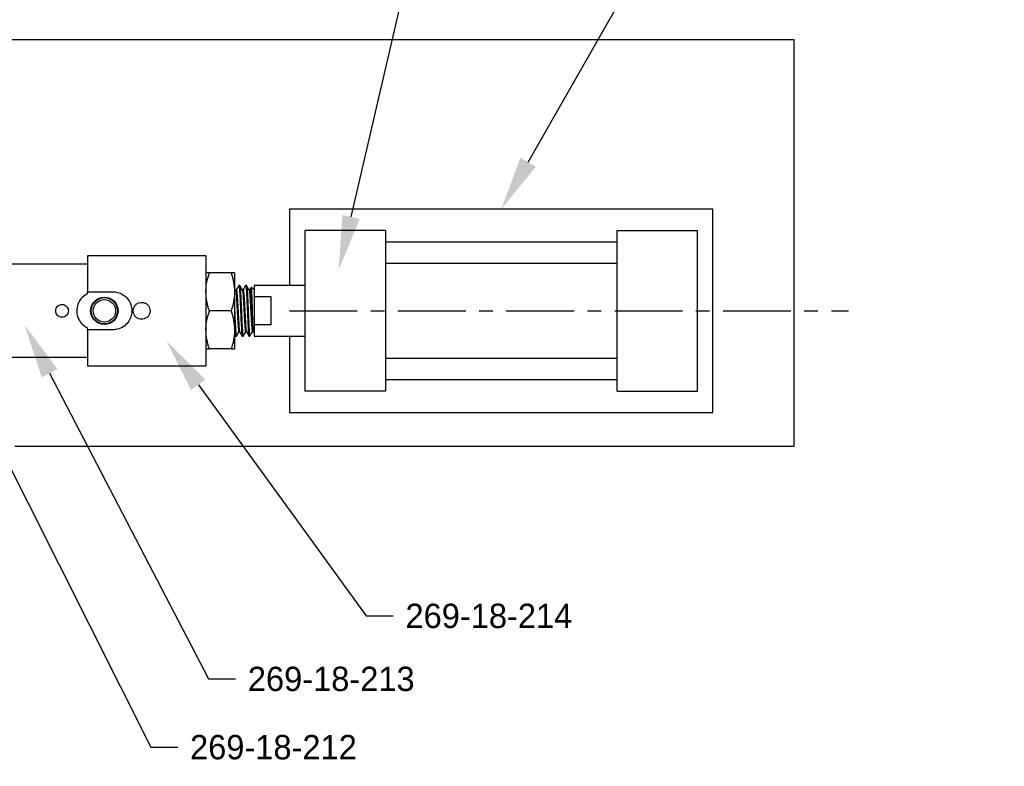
# Model space of a CAD drawing. Header units: inches. Extents: x 0.1 to 43.9, y 0.1 to 33.9.
# Tile 11 of 24: x 16.6 to 23.9, y 22.1 to 27.7. Entities that reach past the tile are written whole.
import ezdxf
from ezdxf import colors
from ezdxf.entities.mleader import LeaderData, LeaderLine
from ezdxf.math import Vec2, Vec3

# ---------------------------------------------------------------- set-up
doc = ezdxf.new("R2010")
doc.units = ezdxf.units.IN
doc.header["$MEASUREMENT"] = 0
doc.linetypes.add('CENTERX2', pattern=[0.8, 0.5, -0.1, 0.1, -0.1])

msp = doc.modelspace()

# ---------------------------------------------------------------- linework, layer by layer
at = {"color": 7, "linetype": 'Continuous', "lineweight": 25}
for p, q in [((22.3404, 27.5103), (2.3404, 27.5103)), ((22.3404, 24.5103), (22.3404, 27.5103)), ((18.6163, 26.2605), (18.6163, 25.6978)), ((21.7413, 26.2605), (18.6163, 26.2605)), ((21.7413, 24.7605), (21.7413, 26.2605)), ((19.3234, 26.1043), (18.7296, 26.1043)), ((18.7296, 26.1043), (18.7296, 24.9168)), ((19.3234, 26.1043), (19.3234, 24.9168)), ((21.0343, 24.9168), (21.0343, 26.1043)), ((21.0343, 26.1043), (21.628, 26.1043)), ((21.628, 24.9168), (21.628, 26.1043)), ((21.0343, 26.0181), (19.3234, 26.0181)), ((17.9991, 25.9166), (17.1241, 25.9166)), ((17.1241, 25.9166), (17.1241, 25.651)), ((17.9991, 25.9166), (17.9991, 25.1041)), ((17.1241, 25.8536), (16.2491, 25.8536)), ((19.3234, 25.8619), (21.0343, 25.8619)), ((18.185, 25.7916), (18.0243, 25.7916)), ((18.2101, 25.7916), (18.2101, 25.651)), ((18.2178, 25.6647), (18.2101, 25.6781)), ((18.2234, 25.6654), (18.2175, 25.6654)), ((18.2484, 25.6978), (18.2421, 25.6978)), ((18.2734, 25.6654), (18.2675, 25.6654)), ((18.2984, 25.6978), (18.2921, 25.6978)), ((18.3234, 25.6654), (18.3175, 25.6654)), ((18.3546, 25.6654), (18.3357, 25.6843)), ((18.7296, 25.6978), (18.3546, 25.6978)), ((18.3546, 25.6978), (18.3546, 25.614)), ((17.1241, 25.651), (17.3116, 25.651)), ((17.1241, 25.6367), (17.1241, 25.651)), ((18.2101, 25.651), (18.2101, 25.3697)), ((18.4796, 25.614), (18.3546, 25.614)), ((18.3546, 25.614), (18.3546, 25.4067)), ((18.4796, 25.4067), (18.4796, 25.614)), ((18.185, 25.5103), (18.0243, 25.5103)), ((17.1241, 25.3697), (17.1241, 25.384)), ((17.1241, 25.3697), (17.1241, 25.1041)), ((17.3116, 25.3697), (17.1241, 25.3697)), ((18.2101, 25.3697), (18.2101, 25.2291)), ((18.3546, 25.4067), (18.3546, 25.3228)), ((18.4796, 25.4067), (18.3546, 25.4067)), ((18.2101, 25.3345), (18.2167, 25.3231)), ((18.2171, 25.3228), (18.2234, 25.3228)), ((18.2421, 25.3553), (18.248, 25.3553)), ((18.2671, 25.3228), (18.2734, 25.3228)), ((18.2921, 25.3553), (18.298, 25.3553)), ((18.3171, 25.3228), (18.3221, 25.3228)), ((18.3221, 25.325), (18.3251, 25.3284)), ((18.3221, 25.3228), (18.3264, 25.3271)), ((18.3221, 25.3228), (18.3221, 25.325)), ((18.3421, 25.3553), (18.3484, 25.3553)), ((18.3516, 25.3524), (18.3546, 25.3553)), ((18.3546, 25.3228), (18.7296, 25.3228)), ((18.6163, 25.3228), (18.6163, 24.7605)), ((18.185, 25.2291), (18.0243, 25.2291)), ((16.2491, 25.1671), (17.1241, 25.1671)), ((21.0343, 25.1591), (19.3234, 25.1591)), ((17.1241, 25.1041), (17.9991, 25.1041)), ((19.3234, 25.0029), (21.0343, 25.0029)), ((19.3234, 24.9168), (18.7296, 24.9168)), ((21.0343, 24.9168), (21.628, 24.9168)), ((18.6163, 24.7605), (21.7413, 24.7605)), ((16.5877, 24.5103), (22.3404, 24.5103))]:
    msp.add_line(p, q, dxfattribs=at)
at = {"color": 7, "linetype": 'CENTERX2'}
msp.add_line((18.6163, 25.5105), (22.7413, 25.5105), dxfattribs=at)
at = {"color": 7, "linetype": 'Continuous', "lineweight": 25}
for radius in [0.1012, 0.0972, 0.083]:
    msp.add_circle((17.2491, 25.5103), radius, dxfattribs=at)
for points, knots in [([(17.9991, 25.651), (17.9992, 25.6543), (17.9994, 25.6795), (18.0049, 25.7271), (18.0178, 25.77), (18.0243, 25.7916)], [0, 0, 0, 0, 0.070102, 0.530791, 1, 1, 1, 1]), ([(18.0243, 25.7916), (18.0188, 25.7916), (18.008, 25.7916), (18.0002, 25.7916), (17.9994, 25.7916), (17.9991, 25.7916)], [0, 0, 0, 0, 0.385433, 0.774625, 1, 1, 1, 1]), ([(18.185, 25.7916), (18.192, 25.7688), (18.2061, 25.7227), (18.2088, 25.675), (18.2101, 25.651)], [0, 0, 0, 0, 0.495458, 1, 1, 1, 1]), ([(18.2101, 25.7916), (18.2098, 25.7916), (18.209, 25.7916), (18.2013, 25.7916), (18.1904, 25.7916), (18.185, 25.7916)], [0, 0, 0, 0, 0.2253748, 0.6104476, 1, 1, 1, 1]), ([(18.2178, 25.6627), (18.2186, 25.6607), (18.2204, 25.6563), (18.2234, 25.6224), (18.2265, 25.5713), (18.2296, 25.5103), (18.2328, 25.4494), (18.2358, 25.3981), (18.239, 25.3623), (18.2411, 25.3576), (18.2421, 25.3553)], [0, 0, 0, 0, 0.09882, 0.228122, 0.356315, 0.485223, 0.61413, 0.742323, 0.871626, 1, 1, 1, 1]), ([(18.2414, 25.6971), (18.2383, 25.6917), (18.2321, 25.6811), (18.226, 25.6705), (18.223, 25.6654)], [0, 0, 0, 0, 0.512948, 1, 1, 1, 1]), ([(18.2234, 25.6654), (18.2244, 25.663), (18.2264, 25.6584), (18.2296, 25.6225), (18.2327, 25.5713), (18.2359, 25.5104), (18.239, 25.4494), (18.2421, 25.3983), (18.2451, 25.3638), (18.247, 25.3593), (18.2479, 25.3572)], [0, 0, 0, 0, 0.127296, 0.255454, 0.382513, 0.51028, 0.638047, 0.765106, 0.893264, 1, 1, 1, 1]), ([(18.2414, 25.6957), (18.2416, 25.6966), (18.2426, 25.7001), (18.2442, 25.693), (18.2462, 25.6747), (18.2484, 25.6444), (18.2504, 25.6052), (18.2525, 25.5595), (18.2546, 25.5103), (18.2567, 25.4612), (18.2588, 25.4156), (18.2608, 25.3762), (18.263, 25.3463), (18.265, 25.3266), (18.2664, 25.3241), (18.2671, 25.3228)], [0, 0, 0, 0, 0.026959, 0.108249, 0.188894, 0.270521, 0.351009, 0.432524, 0.51348, 0.594436, 0.67595, 0.756439, 0.838065, 0.91871, 1, 1, 1, 1]), ([(18.2678, 25.6647), (18.2647, 25.6701), (18.2584, 25.681), (18.2521, 25.6919), (18.249, 25.6973)], [0, 0, 0, 0, 0.499853, 1, 1, 1, 1]), ([(18.249, 25.696), (18.2495, 25.695), (18.2507, 25.6926), (18.2525, 25.6743), (18.2546, 25.6446), (18.2567, 25.6051), (18.2588, 25.5595), (18.2609, 25.5103), (18.2629, 25.4612), (18.2651, 25.4155), (18.2671, 25.3762), (18.2692, 25.346), (18.2712, 25.3278), (18.2729, 25.3207), (18.2738, 25.324), (18.274, 25.3247)], [0, 0, 0, 0, 0.059488, 0.142367, 0.226255, 0.308974, 0.392747, 0.475945, 0.559144, 0.642917, 0.725636, 0.809524, 0.892403, 0.975945, 1, 1, 1, 1]), ([(18.2678, 25.6627), (18.2686, 25.6607), (18.2704, 25.6563), (18.2734, 25.6224), (18.2765, 25.5713), (18.2796, 25.5103), (18.2828, 25.4494), (18.2858, 25.3981), (18.289, 25.3623), (18.2911, 25.3576), (18.2921, 25.3553)], [0, 0, 0, 0, 0.09882, 0.228122, 0.356315, 0.485223, 0.61413, 0.742323, 0.871626, 1, 1, 1, 1]), ([(18.2914, 25.6971), (18.2883, 25.6917), (18.2821, 25.6811), (18.276, 25.6705), (18.273, 25.6654)], [0, 0, 0, 0, 0.512944, 1, 1, 1, 1]), ([(18.2734, 25.6654), (18.2744, 25.663), (18.2764, 25.6584), (18.2796, 25.6225), (18.2827, 25.5713), (18.2859, 25.5104), (18.289, 25.4494), (18.2921, 25.3983), (18.2951, 25.3638), (18.297, 25.3593), (18.2979, 25.3572)], [0, 0, 0, 0, 0.127296, 0.255454, 0.382513, 0.51028, 0.638047, 0.765106, 0.893264, 1, 1, 1, 1]), ([(18.2914, 25.6957), (18.2916, 25.6966), (18.2926, 25.7001), (18.2942, 25.693), (18.2962, 25.6747), (18.2984, 25.6444), (18.3004, 25.6052), (18.3025, 25.5595), (18.3046, 25.5103), (18.3067, 25.4612), (18.3088, 25.4156), (18.3108, 25.3762), (18.313, 25.3463), (18.315, 25.3266), (18.3164, 25.3241), (18.3171, 25.3228)], [0, 0, 0, 0, 0.0269594, 0.1082494, 0.1888941, 0.2705208, 0.3510095, 0.4325237, 0.5134797, 0.5944357, 0.6759499, 0.7564386, 0.8380653, 0.91871, 1, 1, 1, 1]), ([(18.2984, 25.6978), (18.2991, 25.6966), (18.3005, 25.6941), (18.3025, 25.6744), (18.3046, 25.6445), (18.3066, 25.6051), (18.3088, 25.5595), (18.3109, 25.5103), (18.3129, 25.4612), (18.3151, 25.4155), (18.3171, 25.3762), (18.3192, 25.3462), (18.3209, 25.3306), (18.3218, 25.3263), (18.3221, 25.325)], [0, 0, 0, 0, 0.087786, 0.174875, 0.263024, 0.349944, 0.437972, 0.525397, 0.612822, 0.70085, 0.787771, 0.87592, 0.963009, 1, 1, 1, 1]), ([(18.3178, 25.6647), (18.3147, 25.6701), (18.3084, 25.681), (18.3021, 25.6919), (18.299, 25.6973)], [0, 0, 0, 0, 0.499853, 1, 1, 1, 1]), ([(18.3178, 25.6627), (18.3186, 25.6607), (18.3204, 25.6563), (18.3234, 25.6224), (18.3265, 25.5713), (18.3296, 25.5103), (18.3328, 25.4494), (18.3358, 25.3981), (18.339, 25.3623), (18.3411, 25.3576), (18.3421, 25.3553)], [0, 0, 0, 0, 0.098819, 0.228122, 0.356315, 0.485223, 0.61413, 0.742323, 0.871626, 1, 1, 1, 1]), ([(18.3342, 25.6847), (18.3334, 25.6834), (18.3297, 25.677), (18.326, 25.6705), (18.323, 25.6654)], [0, 0, 0, 0, 0.198562, 1, 1, 1, 1]), ([(18.3234, 25.6654), (18.3244, 25.663), (18.3264, 25.6584), (18.3296, 25.6225), (18.3327, 25.5713), (18.3359, 25.5103), (18.339, 25.4494), (18.3421, 25.3981), (18.3453, 25.3623), (18.3473, 25.3576), (18.3484, 25.3553)], [0, 0, 0, 0, 0.124732, 0.250308, 0.374807, 0.5, 0.625193, 0.749692, 0.875268, 1, 1, 1, 1]), ([(18.3506, 25.3533), (18.3503, 25.3529), (18.3493, 25.3519), (18.3479, 25.3707), (18.3461, 25.4051), (18.3445, 25.4529), (18.3428, 25.5077), (18.3411, 25.5641), (18.3394, 25.6156), (18.3377, 25.656), (18.3362, 25.6808), (18.3352, 25.6826), (18.3348, 25.6834)], [0, 0, 0, 0, 0.06726, 0.169473, 0.273153, 0.377393, 0.483359, 0.589623, 0.697877, 0.806315, 0.916704, 1, 1, 1, 1]), ([(17.1241, 25.6367), (17.1104, 25.6283), (17.0829, 25.6114), (17.0557, 25.5706), (17.043, 25.5243), (17.0464, 25.4776), (17.0637, 25.436), (17.0905, 25.4035), (17.1138, 25.3899), (17.1241, 25.384)], [0, 0, 0, 0, 0.154028, 0.308013, 0.460503, 0.60246, 0.740716, 0.885932, 1, 1, 1, 1]), ([(17.3116, 25.651), (17.3231, 25.6501), (17.3494, 25.6482), (17.3882, 25.631), (17.4231, 25.6004), (17.4467, 25.5585), (17.4549, 25.511), (17.4472, 25.4645), (17.4254, 25.4234), (17.3911, 25.3912), (17.3509, 25.3726), (17.3232, 25.3706), (17.3116, 25.3697)], [0, 0, 0, 0, 0.0773942, 0.1778103, 0.2829084, 0.3925103, 0.4999965, 0.6031056, 0.706083, 0.8125182, 0.9222392, 1, 1, 1, 1]), ([(18.0243, 25.5103), (18.0172, 25.5332), (18.0031, 25.5793), (18.0005, 25.6269), (17.9991, 25.651)], [0, 0, 0, 0, 0.495458, 1, 1, 1, 1]), ([(18.2101, 25.651), (18.21, 25.6476), (18.2098, 25.6224), (18.2043, 25.5748), (18.1915, 25.532), (18.185, 25.5103)], [0, 0, 0, 0, 0.070103, 0.530792, 1, 1, 1, 1]), ([(16.9836, 25.5103), (16.9831, 25.5156), (16.9821, 25.5261), (16.9741, 25.5401), (16.9622, 25.5508), (16.9474, 25.557), (16.9313, 25.5579), (16.916, 25.5535), (16.9029, 25.5443), (16.8936, 25.5313), (16.8891, 25.5159), (16.8899, 25.4998), (16.896, 25.4851), (16.9066, 25.4731), (16.9206, 25.4652), (16.9364, 25.4624), (16.9522, 25.4651), (16.9662, 25.4727), (16.9769, 25.4845), (16.9828, 25.4978), (16.9834, 25.5067), (16.9836, 25.5103)], [0, 0, 0, 0, 0.053348, 0.106684, 0.160328, 0.214188, 0.267708, 0.320863, 0.374197, 0.427972, 0.481768, 0.535133, 0.58829, 0.641775, 0.695623, 0.749304, 0.802537, 0.855747, 0.909388, 0.963248, 1, 1, 1, 1]), ([(17.5866, 25.5103), (17.586, 25.5173), (17.5846, 25.5313), (17.574, 25.5499), (17.5582, 25.5642), (17.5385, 25.5724), (17.5172, 25.5736), (17.4968, 25.5678), (17.4794, 25.5557), (17.4669, 25.5384), (17.4609, 25.5178), (17.462, 25.4966), (17.4699, 25.4769), (17.4839, 25.4609), (17.5025, 25.4504), (17.5236, 25.4467), (17.5445, 25.45), (17.5632, 25.4601), (17.5775, 25.4757), (17.5855, 25.4935), (17.5863, 25.5054), (17.5866, 25.5103)], [0, 0, 0, 0, 0.053259, 0.106503, 0.160134, 0.21404, 0.267517, 0.320533, 0.373771, 0.427567, 0.481393, 0.534678, 0.587696, 0.641122, 0.695012, 0.748696, 0.801816, 0.854895, 0.908516, 0.962423, 1, 1, 1, 1]), ([(18.2101, 25.5286), (18.2103, 25.5225), (18.2113, 25.5003), (18.2129, 25.4612), (18.2151, 25.4155), (18.2171, 25.3762), (18.2192, 25.346), (18.2212, 25.3278), (18.2229, 25.3207), (18.2238, 25.324), (18.224, 25.3247)], [0, 0, 0, 0, 0.05645, 0.206248, 0.357079, 0.506012, 0.657052, 0.806274, 0.95669, 1, 1, 1, 1]), ([(17.9991, 25.3697), (17.9992, 25.3731), (17.9994, 25.3983), (18.0049, 25.4459), (18.0178, 25.4887), (18.0243, 25.5103)], [0, 0, 0, 0, 0.070103, 0.530792, 1, 1, 1, 1]), ([(18.185, 25.5103), (18.192, 25.4875), (18.2061, 25.4414), (18.2088, 25.3938), (18.2101, 25.3697)], [0, 0, 0, 0, 0.495458, 1, 1, 1, 1]), ([(18.0243, 25.2291), (18.0172, 25.2519), (18.0031, 25.298), (18.0005, 25.3457), (17.9991, 25.3697)], [0, 0, 0, 0, 0.495458, 1, 1, 1, 1]), ([(18.2101, 25.3697), (18.21, 25.3664), (18.2098, 25.3411), (18.2043, 25.2935), (18.1915, 25.2507), (18.185, 25.2291)], [0, 0, 0, 0, 0.070102, 0.530791, 1, 1, 1, 1]), ([(18.2101, 25.3922), (18.2103, 25.3873), (18.2113, 25.369), (18.213, 25.3466), (18.215, 25.3265), (18.2164, 25.3241), (18.2171, 25.3228)], [0, 0, 0, 0, 0.10949, 0.407934, 0.702788, 1, 1, 1, 1]), ([(18.224, 25.3234), (18.2271, 25.3288), (18.2333, 25.3395), (18.2394, 25.3501), (18.2425, 25.3553)], [0, 0, 0, 0, 0.510358, 1, 1, 1, 1]), ([(18.2478, 25.3556), (18.251, 25.3502), (18.2573, 25.3394), (18.2636, 25.3285), (18.2667, 25.3231)], [0, 0, 0, 0, 0.499897, 1, 1, 1, 1]), ([(18.274, 25.3234), (18.2771, 25.3288), (18.2833, 25.3395), (18.2894, 25.3501), (18.2925, 25.3553)], [0, 0, 0, 0, 0.510358, 1, 1, 1, 1]), ([(18.2978, 25.3556), (18.301, 25.3502), (18.3073, 25.3394), (18.3136, 25.3285), (18.3167, 25.3231)], [0, 0, 0, 0, 0.499897, 1, 1, 1, 1]), ([(18.3275, 25.3295), (18.3295, 25.3329), (18.3345, 25.3415), (18.3394, 25.3501), (18.3425, 25.3553)], [0, 0, 0, 0, 0.3940815, 1, 1, 1, 1]), ([(17.9991, 25.2291), (17.9994, 25.2291), (18.0002, 25.2291), (18.0079, 25.2291), (18.0188, 25.2291), (18.0243, 25.2291)], [0, 0, 0, 0, 0.2253748, 0.6104476, 1, 1, 1, 1]), ([(18.185, 25.2291), (18.1904, 25.2291), (18.2012, 25.2291), (18.209, 25.2291), (18.2098, 25.2291), (18.2101, 25.2291)], [0, 0, 0, 0, 0.385433, 0.774625, 1, 1, 1, 1])]:
    msp.add_open_spline(points, degree=3, knots=knots, dxfattribs=at)

# ---------------------------------------------------------------- leaders
ml = msp.add_multileader_mtext('Standard')
ml.set_content('24 VDC FAN\\PTYP~ 4 PCS.\\PPER MACHNE', color=256)
ml.set_leader_properties()
ml.build(insert=Vec2(0, 0))
ml.multileader.update_dxf_attribs({"dogleg_length": 0.2, "arrow_head_size": 0.4})
ctx = ml.context
ctx.base_point, ctx.char_height, ctx.arrow_head_size, ctx.landing_gap_size, ctx.plane_origin = Vec3(16.4434, 32.3978), 0.18, 0.4, 0.09, Vec3(12.2811, 26.3413)
notes = []
notes.append((ctx, [(0, (1, 1, 0), (16.2434, 32.3978), (1, 0), 0.2, [(0, [(12.2811, 26.3413)], 0, [])])]))
ctx.mtext.insert, ctx.mtext.flow_direction = Vec3(16.5334, 32.4878), 5
ml = msp.add_multileader_mtext('Standard')
ml.set_content('McMASTER\\P6491K142\\PTYP~4 PCS.\\PPER MACHINE', color=256)
ml.set_leader_properties()
ml.build(insert=Vec2(0, 0))
ml.multileader.update_dxf_attribs({"dogleg_length": 0.2, "arrow_head_size": 0.4})
ctx = ml.context
ctx.base_point, ctx.char_height, ctx.arrow_head_size, ctx.landing_gap_size, ctx.plane_origin = Vec3(20.4232, 31.1587), 0.18, 0.4, 0.09, Vec3(18.7296, 26.1043)
notes.append((ctx, [(0, (1, 1, 0), (20.2232, 31.1587), (1, 0), 0.2, [(0, [(18.9794, 25.8139)], 0, [])])]))
ctx.mtext.insert, ctx.mtext.flow_direction = Vec3(20.5132, 31.2487), 5
ml = msp.add_multileader_mtext('Standard')
ml.set_content('269-18-217 (2 1/2")\\P269-18-218 (2")', color=256)
ml.set_leader_properties()
ml.build(insert=Vec2(0, 0))
ml.multileader.update_dxf_attribs({"dogleg_length": 0.2, "arrow_head_size": 0.4})
ctx = ml.context
ctx.base_point, ctx.char_height, ctx.arrow_head_size, ctx.landing_gap_size, ctx.plane_origin = Vec3(16.5257, 30.9009), 0.18, 0.4, 0.09, Vec3(12.88, 26.0253)
notes.append((ctx, [(0, (1, 1, 0), (16.3257, 30.9009), (1, 0), 0.2, [(0, [(12.88, 26.0253)], 0, [])])]))
ctx.mtext.insert, ctx.mtext.flow_direction = Vec3(16.6157, 30.9909), 5
ml = msp.add_multileader_mtext('Standard')
ml.set_content('269-18-202', color=256)
ml.set_leader_properties()
ml.build(insert=Vec2(0, 0))
ml.multileader.update_dxf_attribs({"dogleg_length": 0.2, "arrow_head_size": 0.4})
ctx = ml.context
ctx.base_point, ctx.char_height, ctx.arrow_head_size, ctx.landing_gap_size, ctx.plane_origin = Vec3(22.3676, 29.7409), 0.18, 0.4, 0.09, Vec3(20.6788, 26.2605)
notes.append((ctx, [(0, (1, 1, 0), (22.1676, 29.7409), (1, 0), 0.2, [(0, [(20.1788, 26.2605)], 0, [])])]))
ctx.mtext.insert, ctx.mtext.flow_direction = Vec3(22.4576, 29.8309), 5
ml = msp.add_multileader_mtext('Standard')
ml.set_content('269-18-219\\P269-18-220', color=256)
ml.set_leader_properties()
ml.build(insert=Vec2(0, 0))
ml.multileader.update_dxf_attribs({"dogleg_length": 0.2, "arrow_head_size": 0.4})
ctx = ml.context
ctx.base_point, ctx.char_height, ctx.arrow_head_size, ctx.landing_gap_size, ctx.plane_origin = Vec3(17.0953, 29.6692), 0.18, 0.4, 0.09, Vec3(15.8477, 26.1978)
notes.append((ctx, [(0, (1, 1, 0), (16.8953, 29.6692), (1, 0), 0.2, [(0, [(15.8477, 26.1978)], 0, [])])]))
ctx.mtext.insert, ctx.mtext.flow_direction = Vec3(17.1853, 29.7592), 5
ml = msp.add_multileader_mtext('Standard')
ml.set_content('269-18-213', color=256)
ml.set_leader_properties()
ml.build(insert=Vec2(0, 0))
ml.multileader.update_dxf_attribs({"dogleg_length": 0.2, "arrow_head_size": 0.4})
ctx = ml.context
ctx.base_point, ctx.char_height, ctx.arrow_head_size, ctx.landing_gap_size, ctx.plane_origin = Vec3(18.2182, 22.793), 0.18, 0.4, 0.09, Vec3(16.6604, 25.4038)
notes.append((ctx, [(0, (1, 1, 0), (18.0182, 22.793), (1, 0), 0.2, [(0, [(16.6604, 25.4038)], 0, [])])]))
ctx.mtext.insert, ctx.mtext.flow_direction = Vec3(18.3082, 22.883), 5
ml = msp.add_multileader_mtext('Standard')
ml.set_content('269-18-212', color=256)
ml.set_leader_properties()
ml.build(insert=Vec2(0, 0))
ml.multileader.update_dxf_attribs({"dogleg_length": 0.2, "arrow_head_size": 0.4})
ctx = ml.context
ctx.base_point, ctx.char_height, ctx.arrow_head_size, ctx.landing_gap_size, ctx.plane_origin = Vec3(17.7915, 22.289), 0.18, 0.4, 0.09, Vec3(16.0533, 25.3473)
notes.append((ctx, [(0, (1, 1, 0), (17.5915, 22.289), (1, 0), 0.2, [(0, [(16.0533, 25.3473)], 0, [])])]))
ctx.mtext.insert, ctx.mtext.flow_direction = Vec3(17.8815, 22.379), 5
ml = msp.add_multileader_mtext('Standard')
ml.set_content('269-18-214', color=256)
ml.set_leader_properties()
ml.build(insert=Vec2(0, 0))
ml.multileader.update_dxf_attribs({"dogleg_length": 0.2, "arrow_head_size": 0.4})
ctx = ml.context
ctx.base_point, ctx.char_height, ctx.arrow_head_size, ctx.landing_gap_size, ctx.plane_origin = Vec3(19.382, 23.2583), 0.18, 0.4, 0.09, Vec3(17.7078, 25.2875)
notes.append((ctx, [(0, (1, 1, 0), (19.182, 23.2583), (1, 0), 0.2, [(0, [(17.7078, 25.2875)], 0, [])])]))
ctx.mtext.insert, ctx.mtext.flow_direction = Vec3(19.472, 23.3483), 5
for ctx, leaders in notes:
    for number, flags, end, landing, length, lines in leaders:
        leader = LeaderData()
        leader.index, (leader.has_last_leader_line, leader.has_dogleg_vector, leader.attachment_direction) = number, flags
        leader.last_leader_point, leader.dogleg_vector, leader.dogleg_length = Vec3(end), Vec3(landing), length
        for number, points, colour, breaks in lines:
            line = LeaderLine()
            line.index, line.vertices, line.color, line.breaks = number, Vec3.list(points), colors.encode_raw_color(colour), breaks
            leader.lines.append(line)
        ctx.leaders.append(leader)

doc.saveas('drawing.dxf')
